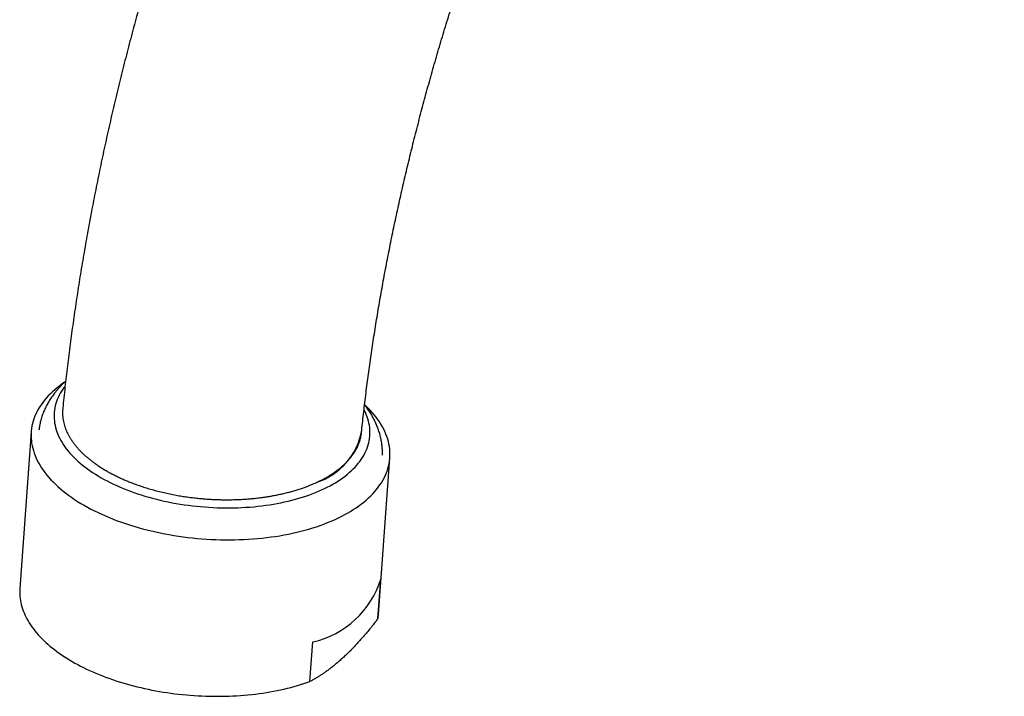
# Model space of a CAD drawing. Header units: millimetres. Extents: x 8 to 776, y 12 to 810.
# Tile 3 of 25: x 571 to 637, y 210 to 255. Entities that reach past the tile are written whole.
import ezdxf

# ---------------------------------------------------------------- set-up
doc = ezdxf.new("R2010")
doc.units = ezdxf.units.MM

msp = doc.modelspace()

# ---------------------------------------------------------------- linework, layer by layer
at = {"color": 7, "linetype": 'Continuous', "lineweight": 30}
for p, q in [((572.265, 227.314), (571.507, 216.865)), ((595.444, 215.128), (596.202, 225.577)), ((595.411, 214.848), (595.603, 217.486)), ((590.873, 210.646), (591.064, 213.284))]:
    msp.add_line(p, q, dxfattribs=at)
at = {"color": 7, "linetype": 'Continuous', "lineweight": 30, "flags": 128}
for points in [[(574.498, 230.632), (574.339, 230.52), (574.166, 230.392), (573.999, 230.261), (573.84, 230.127), (573.688, 229.99), (573.543, 229.852), (573.405, 229.71), (573.275, 229.567), (573.152, 229.421), (573.037, 229.274), (572.929, 229.124), (572.83, 228.973), (572.738, 228.82), (572.654, 228.665), (572.577, 228.509), (572.509, 228.351), (572.449, 228.192), (572.397, 228.032), (572.353, 227.871), (572.318, 227.709), (572.29, 227.546), (572.271, 227.382), (572.259, 227.217), (572.256, 227.052), (572.262, 226.887), (572.275, 226.721), (572.297, 226.555), (572.326, 226.389), (572.364, 226.223), (572.41, 226.058), (572.465, 225.892), (572.527, 225.727), (572.597, 225.562), (572.675, 225.398), (572.762, 225.235), (572.856, 225.072), (572.957, 224.911), (573.067, 224.75), (573.184, 224.591), (573.309, 224.433), (573.441, 224.276), (573.581, 224.121), (573.728, 223.967), (573.882, 223.815), (574.043, 223.665), (574.212, 223.517), (574.387, 223.371), (574.569, 223.227), (574.757, 223.085), (574.952, 222.945), (575.153, 222.808), (575.361, 222.673), (575.575, 222.541), (575.794, 222.412), (576.02, 222.285), (576.251, 222.161), (576.487, 222.04), (576.729, 221.923), (576.976, 221.808), (577.228, 221.696), (577.484, 221.588), (577.746, 221.483), (578.012, 221.381), (578.282, 221.283), (578.556, 221.188)], [(574.529, 230.374), (574.467, 230.292), (574.373, 230.16), (574.286, 230.027), (574.206, 229.892), (574.133, 229.756), (574.066, 229.618), (574.007, 229.479), (573.955, 229.339), (573.91, 229.198), (573.873, 229.056), (573.842, 228.913), (573.819, 228.769), (573.802, 228.625), (573.793, 228.48), (573.792, 228.335), (573.797, 228.189), (573.81, 228.043), (573.83, 227.897), (573.857, 227.751), (573.891, 227.605), (573.933, 227.459), (573.981, 227.314), (574.037, 227.168), (574.099, 227.024), (574.169, 226.879), (574.246, 226.736), (574.329, 226.593), (574.42, 226.451), (574.517, 226.309), (574.621, 226.169), (574.732, 226.03), (574.849, 225.892), (574.973, 225.756), (575.103, 225.621), (575.239, 225.487), (575.382, 225.356), (575.531, 225.225), (575.686, 225.097), (575.846, 224.97), (576.013, 224.846), (576.185, 224.723), (576.363, 224.602), (576.547, 224.484), (576.735, 224.368), (576.929, 224.255), (577.128, 224.143), (577.332, 224.035), (577.541, 223.929), (577.754, 223.825), (577.972, 223.725), (578.194, 223.627), (578.421, 223.532), (578.651, 223.44), (578.885, 223.351), (579.124, 223.265), (579.365, 223.182), (579.61, 223.102), (579.859, 223.026), (580.11, 222.952)], [(578.556, 221.188), (578.834, 221.098), (579.115, 221.01), (579.401, 220.927), (579.689, 220.847), (579.981, 220.771), (580.275, 220.699), (580.573, 220.631), (580.872, 220.566), (581.174, 220.506), (581.479, 220.45), (581.785, 220.398), (582.092, 220.35), (582.402, 220.307), (582.712, 220.267), (583.024, 220.232), (583.336, 220.201), (583.649, 220.175), (583.962, 220.152), (584.276, 220.134), (584.589, 220.12), (584.903, 220.111), (585.215, 220.106), (585.527, 220.105), (585.839, 220.109), (586.149, 220.117), (586.458, 220.129), (586.765, 220.146), (587.071, 220.167), (587.374, 220.192), (587.676, 220.222), (587.975, 220.255), (588.271, 220.294), (588.565, 220.336), (588.856, 220.382), (589.144, 220.433), (589.428, 220.488), (589.709, 220.547), (589.986, 220.609), (590.259, 220.676), (590.528, 220.747), (590.792, 220.822), (591.052, 220.9), (591.308, 220.983), (591.558, 221.069), (591.804, 221.159), (592.044, 221.252), (592.279, 221.349), (592.509, 221.45), (592.732, 221.554), (592.95, 221.661), (593.163, 221.771), (593.368, 221.885), (593.568, 222.002), (593.761, 222.122), (593.948, 222.245), (594.128, 222.371), (594.301, 222.499), (594.468, 222.63), (594.627, 222.764), (594.779, 222.901), (594.924, 223.04), (595.062, 223.181), (595.192, 223.324), (595.315, 223.47), (595.43, 223.617), (595.538, 223.767), (595.637, 223.918), (595.729, 224.071), (595.813, 224.226), (595.89, 224.382), (595.958, 224.54), (596.018, 224.699), (596.07, 224.859), (596.114, 225.02), (596.149, 225.182), (596.177, 225.345), (596.196, 225.509), (596.208, 225.674), (596.211, 225.839), (596.205, 226.004), (596.192, 226.17), (596.17, 226.336), (596.141, 226.502), (596.103, 226.668), (596.057, 226.833), (596.002, 226.999), (595.94, 227.164), (595.87, 227.329), (595.792, 227.493), (595.705, 227.656), (595.611, 227.819), (595.51, 227.98), (595.4, 228.141), (595.283, 228.3), (595.158, 228.458), (595.026, 228.615), (594.886, 228.77), (594.739, 228.924), (594.585, 229.076), (594.52, 229.137)], [(580.11, 222.952), (580.364, 222.882), (580.621, 222.816), (580.881, 222.753), (581.143, 222.693), (581.407, 222.637), (581.673, 222.585), (581.941, 222.536), (582.21, 222.491), (582.482, 222.449), (582.754, 222.411), (583.027, 222.377), (583.301, 222.346), (583.576, 222.32), (583.852, 222.297), (584.128, 222.277), (584.404, 222.262), (584.68, 222.25), (584.955, 222.242), (585.231, 222.238), (585.505, 222.238), (585.779, 222.242), (586.052, 222.249), (586.324, 222.261), (586.594, 222.276), (586.863, 222.295), (587.13, 222.318), (587.395, 222.344), (587.658, 222.374), (587.918, 222.408), (588.177, 222.446), (588.432, 222.487), (588.685, 222.532), (588.935, 222.581), (589.182, 222.633), (589.425, 222.689), (589.665, 222.748), (589.901, 222.811), (590.134, 222.877), (590.362, 222.947), (590.586, 223.019), (590.806, 223.096), (591.022, 223.175), (591.233, 223.258), (591.439, 223.344), (591.641, 223.432), (591.837, 223.524), (592.028, 223.619), (592.214, 223.717), (592.395, 223.817), (592.57, 223.92), (592.739, 224.026), (592.903, 224.135), (593.061, 224.246), (593.212, 224.359), (593.358, 224.475), (593.498, 224.593), (593.631, 224.713), (593.758, 224.836), (593.878, 224.96), (593.992, 225.087), (594.099, 225.215), (594.2, 225.345), (594.294, 225.477), (594.381, 225.61), (594.461, 225.745), (594.534, 225.881), (594.6, 226.019), (594.659, 226.158), (594.711, 226.298), (594.756, 226.439), (594.794, 226.581), (594.824, 226.724), (594.848, 226.868), (594.864, 227.012), (594.873, 227.157), (594.875, 227.302), (594.869, 227.448), (594.857, 227.594), (594.837, 227.74), (594.81, 227.886), (594.775, 228.032), (594.734, 228.178), (594.685, 228.323), (594.63, 228.469), (594.567, 228.613), (594.497, 228.758), (594.48, 228.792)], [(571.507, 216.865), (571.5, 216.737), (571.498, 216.601), (571.502, 216.464), (571.511, 216.327), (571.526, 216.189), (571.547, 216.052), (571.573, 215.914), (571.605, 215.777), (571.643, 215.64), (571.686, 215.503), (571.734, 215.366), (571.788, 215.229), (571.848, 215.093), (571.913, 214.957), (571.983, 214.822), (572.059, 214.687), (572.141, 214.553), (572.227, 214.419), (572.319, 214.287), (572.416, 214.155), (572.518, 214.024), (572.626, 213.894), (572.738, 213.764), (572.856, 213.636), (572.978, 213.509), (573.106, 213.383), (573.238, 213.259), (573.375, 213.136), (573.517, 213.014), (573.664, 212.893), (573.815, 212.774), (573.971, 212.656), (574.131, 212.54), (574.296, 212.426), (574.465, 212.313), (574.638, 212.202), (574.815, 212.093), (574.996, 211.986), (575.182, 211.88), (575.371, 211.777), (575.564, 211.675), (575.761, 211.575), (575.961, 211.478), (576.165, 211.383), (576.373, 211.289), (576.583, 211.198), (576.797, 211.11), (577.014, 211.023), (577.234, 210.939), (577.457, 210.858), (577.683, 210.778), (577.912, 210.701), (578.143, 210.627), (578.377, 210.555), (578.613, 210.486), (578.851, 210.419), (579.092, 210.355), (579.334, 210.294), (579.579, 210.235), (579.825, 210.179), (580.073, 210.126), (580.323, 210.075), (580.574, 210.028), (580.827, 209.983), (581.081, 209.94), (581.336, 209.901), (581.592, 209.865), (581.848, 209.831), (582.106, 209.801), (582.364, 209.773), (582.623, 209.748), (582.882, 209.726), (583.141, 209.707), (583.401, 209.691), (583.661, 209.678), (583.92, 209.668), (584.179, 209.661), (584.438, 209.657), (584.697, 209.656), (584.955, 209.658), (585.212, 209.663), (585.469, 209.671), (585.724, 209.681), (585.979, 209.695), (586.232, 209.712), (586.484, 209.732), (586.734, 209.754), (586.983, 209.78), (587.231, 209.808), (587.476, 209.84), (587.72, 209.874), (587.962, 209.911), (588.202, 209.951), (588.439, 209.994), (588.674, 210.04), (588.907, 210.088), (589.137, 210.139), (589.364, 210.193), (589.589, 210.25), (589.811, 210.31), (590.029, 210.372), (590.245, 210.436), (590.458, 210.504), (590.667, 210.574), (590.873, 210.646)]]:
    msp.add_lwpolyline(points, dxfattribs=at)
at = {"color": 7, "linetype": 'Continuous', "lineweight": 30}
for centre, radius, start, end in [((589.927, 228.184), 4.468, 287.81208, 350.13994), ((589.678, 219.333), 6.206, 282.90672, 342.6853), ((592.142, 215.368), 3.311, 350.97343, 355.84697)]:
    msp.add_arc(centre, radius, start, end, dxfattribs=at)
for points, knots in [([(760.575, 312.095), (760.575, 312.216), (760.575, 312.564), (760.571, 313.138), (760.563, 313.817), (760.552, 314.493), (760.536, 315.168), (760.517, 315.841), (760.494, 316.512), (760.467, 317.181), (760.436, 317.848), (760.401, 318.513), (760.362, 319.176), (760.32, 319.836), (760.273, 320.495), (760.223, 321.152), (760.169, 321.806), (760.111, 322.458), (760.049, 323.108), (759.983, 323.756), (759.913, 324.401), (759.839, 325.044), (759.762, 325.685), (759.681, 326.323), (759.595, 326.959), (759.506, 327.593), (759.413, 328.224), (759.316, 328.853), (759.215, 329.479), (759.111, 330.102), (759.002, 330.723), (758.89, 331.341), (758.773, 331.957), (758.653, 332.57), (758.529, 333.18), (758.401, 333.787), (758.269, 334.392), (758.133, 334.994), (757.994, 335.593), (757.851, 336.189), (757.703, 336.782), (757.552, 337.373), (757.397, 337.96), (757.239, 338.544), (757.076, 339.126), (756.91, 339.704), (756.74, 340.279), (756.566, 340.851), (756.388, 341.42), (756.206, 341.986), (756.021, 342.549), (755.832, 343.108), (755.639, 343.664), (755.443, 344.217), (755.242, 344.767), (755.038, 345.313), (754.831, 345.856), (754.619, 346.395), (754.404, 346.931), (754.185, 347.464), (753.963, 347.993), (753.737, 348.518), (753.507, 349.04), (753.274, 349.559), (753.037, 350.074), (752.796, 350.585), (752.552, 351.093), (752.305, 351.597), (752.054, 352.097), (751.799, 352.594), (751.541, 353.086), (751.279, 353.576), (751.014, 354.061), (750.745, 354.543), (750.473, 355.02), (750.198, 355.494), (749.919, 355.965), (749.637, 356.431), (749.351, 356.893), (749.062, 357.352), (748.77, 357.806), (748.474, 358.257), (748.175, 358.703), (747.873, 359.146), (747.567, 359.585), (747.258, 360.019), (746.946, 360.45), (746.631, 360.877), (746.313, 361.299), (745.991, 361.718), (745.667, 362.132), (745.339, 362.542), (745.008, 362.949), (744.674, 363.351), (744.337, 363.749), (743.997, 364.143), (743.653, 364.532), (743.307, 364.918), (742.958, 365.299), (742.606, 365.677), (742.25, 366.05), (741.892, 366.418), (741.531, 366.783), (741.167, 367.143), (740.8, 367.5), (740.431, 367.852), (740.058, 368.199), (739.682, 368.543), (739.304, 368.882), (738.923, 369.217), (738.539, 369.548), (738.152, 369.874), (737.763, 370.196), (737.37, 370.514), (736.975, 370.828), (736.577, 371.137), (736.177, 371.442), (735.774, 371.743), (735.368, 372.039), (734.96, 372.331), (734.548, 372.619), (734.135, 372.902), (733.718, 373.181), (733.299, 373.455), (732.878, 373.726), (732.454, 373.991), (732.027, 374.253), (731.598, 374.51), (731.166, 374.763), (730.731, 375.011), (730.295, 375.255), (729.855, 375.494), (729.413, 375.729), (728.969, 375.96), (728.523, 376.186), (728.073, 376.407), (727.622, 376.625), (727.168, 376.837), (726.712, 377.046), (726.253, 377.25), (725.792, 377.449), (725.328, 377.644), (724.862, 377.834), (724.394, 378.02), (723.924, 378.201), (723.451, 378.378), (722.976, 378.55), (722.499, 378.718), (722.019, 378.881), (721.538, 379.039), (721.054, 379.193), (720.567, 379.343), (720.079, 379.487), (719.588, 379.628), (719.096, 379.763), (718.601, 379.894), (718.104, 380.02), (717.605, 380.142), (717.103, 380.259), (716.6, 380.371), (716.094, 380.479), (715.587, 380.582), (715.077, 380.68), (714.566, 380.774), (714.052, 380.863), (713.537, 380.947), (713.019, 381.027), (712.5, 381.101), (711.978, 381.172), (711.455, 381.237), (710.93, 381.297), (710.403, 381.353), (709.874, 381.404), (709.343, 381.45), (708.81, 381.492), (708.276, 381.528), (707.74, 381.56), (707.202, 381.587), (706.662, 381.609), (706.121, 381.626), (705.578, 381.639), (705.033, 381.646), (704.487, 381.649), (703.939, 381.647), (703.389, 381.64), (702.838, 381.628), (702.286, 381.612), (701.732, 381.59), (701.176, 381.564), (700.619, 381.532), (700.06, 381.496), (699.501, 381.455), (698.939, 381.409), (698.377, 381.359), (697.813, 381.303), (697.248, 381.242), (696.681, 381.177), (696.113, 381.106), (695.545, 381.031), (694.974, 380.951), (694.403, 380.866), (693.831, 380.776), (693.257, 380.681), (692.683, 380.582), (692.107, 380.477), (691.531, 380.368), (690.953, 380.253), (690.375, 380.134), (689.795, 380.01), (689.215, 379.882), (688.634, 379.748), (688.052, 379.609), (687.469, 379.466), (686.886, 379.318), (686.302, 379.165), (685.717, 379.007), (685.131, 378.845), (684.545, 378.677), (683.958, 378.505), (683.37, 378.328), (682.782, 378.147), (682.194, 377.96), (681.605, 377.769), (681.015, 377.573), (680.425, 377.373), (679.835, 377.168), (679.244, 376.958), (678.653, 376.743), (678.061, 376.524), (677.469, 376.3), (676.877, 376.071), (676.285, 375.838), (675.692, 375.6), (675.1, 375.358), (674.507, 375.111), (673.914, 374.86), (673.32, 374.604), (672.727, 374.343), (672.134, 374.078), (671.54, 373.808), (670.947, 373.534), (670.353, 373.256), (669.76, 372.973), (669.167, 372.685), (668.574, 372.394), (667.98, 372.097), (667.387, 371.797), (666.795, 371.492), (666.202, 371.182), (665.61, 370.869), (665.017, 370.551), (664.425, 370.228), (663.834, 369.902), (663.242, 369.571), (662.651, 369.236), (662.061, 368.896), (661.47, 368.553), (660.88, 368.205), (660.291, 367.853), (659.702, 367.497), (659.113, 367.137), (658.525, 366.772), (657.938, 366.404), (657.35, 366.031), (656.764, 365.655), (656.178, 365.274), (655.593, 364.889), (655.008, 364.501), (654.424, 364.108), (653.84, 363.711), (653.257, 363.311), (652.675, 362.906), (652.094, 362.498), (651.513, 362.085), (650.934, 361.669), (650.354, 361.249), (649.776, 360.825), (649.199, 360.397), (648.622, 359.966), (648.046, 359.53), (647.472, 359.091), (646.898, 358.648), (646.325, 358.202), (645.753, 357.752), (645.181, 357.298), (644.611, 356.84), (644.042, 356.379), (643.474, 355.914), (642.907, 355.445), (642.341, 354.973), (641.776, 354.498), (641.212, 354.019), (640.65, 353.536), (640.088, 353.05), (639.528, 352.56), (638.969, 352.067), (638.411, 351.571), (637.854, 351.071), (637.298, 350.567), (636.744, 350.061), (636.191, 349.551), (635.64, 349.037), (635.089, 348.521), (634.54, 348.001), (633.993, 347.478), (633.446, 346.951), (632.901, 346.421), (632.358, 345.889), (631.816, 345.353), (631.275, 344.813), (630.736, 344.271), (630.199, 343.726), (629.662, 343.177), (629.128, 342.625), (628.595, 342.071), (628.063, 341.513), (627.533, 340.952), (627.005, 340.389), (626.478, 339.822), (625.953, 339.253), (625.43, 338.68), (624.908, 338.105), (624.388, 337.527), (623.87, 336.946), (623.353, 336.362), (622.839, 335.775), (622.325, 335.186), (621.814, 334.594), (621.305, 333.999), (620.797, 333.401), (620.291, 332.801), (619.787, 332.198), (619.285, 331.592), (618.785, 330.984), (618.287, 330.373), (617.79, 329.76), (617.296, 329.144), (616.803, 328.526), (616.313, 327.905), (615.825, 327.282), (615.338, 326.656), (614.854, 326.028), (614.371, 325.397), (613.891, 324.764), (613.413, 324.129), (612.937, 323.492), (612.463, 322.852), (611.991, 322.21), (611.521, 321.565), (611.054, 320.919), (610.588, 320.27), (610.125, 319.619), (609.664, 318.966), (609.206, 318.311), (608.749, 317.653), (608.295, 316.994), (607.843, 316.332), (607.394, 315.669), (606.946, 315.004), (606.502, 314.336), (606.059, 313.667), (605.619, 312.996), (605.181, 312.322), (604.746, 311.647), (604.313, 310.971), (603.882, 310.292), (603.454, 309.611), (603.029, 308.929), (602.605, 308.245), (602.185, 307.56), (601.767, 306.872), (601.351, 306.183), (600.938, 305.493), (600.528, 304.8), (600.12, 304.107), (599.715, 303.411), (599.312, 302.714), (598.912, 302.016), (598.514, 301.316), (598.12, 300.615), (597.728, 299.912), (597.338, 299.208), (596.951, 298.502), (596.567, 297.795), (596.186, 297.087), (595.808, 296.378), (595.432, 295.667), (595.059, 294.955), (594.689, 294.242), (594.321, 293.528), (593.957, 292.812), (593.595, 292.096), (593.236, 291.378), (592.88, 290.659), (592.527, 289.939), (592.176, 289.218), (591.829, 288.497), (591.484, 287.774), (591.143, 287.05), (590.804, 286.325), (590.469, 285.6), (590.136, 284.873), (589.806, 284.146), (589.479, 283.418), (589.156, 282.689), (588.835, 281.96), (588.517, 281.23), (588.202, 280.499), (587.891, 279.767), (587.582, 279.035), (587.277, 278.302), (586.974, 277.568), (586.675, 276.834), (586.379, 276.1), (586.086, 275.365), (585.796, 274.629), (585.509, 273.893), (585.226, 273.157), (584.946, 272.42), (584.668, 271.683), (584.394, 270.945), (584.124, 270.207), (583.856, 269.469), (583.592, 268.731), (583.331, 267.992), (583.073, 267.253), (582.818, 266.514), (582.567, 265.775), (582.319, 265.036), (582.075, 264.297), (581.833, 263.557), (581.595, 262.818), (581.36, 262.078), (581.129, 261.339), (580.901, 260.599), (580.677, 259.86), (580.455, 259.121), (580.237, 258.382), (580.023, 257.643), (579.812, 256.904), (579.604, 256.165), (579.4, 255.427), (579.199, 254.689), (579.002, 253.951), (578.808, 253.213), (578.618, 252.476), (578.431, 251.739), (578.247, 251.003), (578.067, 250.267), (577.891, 249.532), (577.718, 248.797), (577.549, 248.062), (577.383, 247.328), (577.22, 246.594), (577.062, 245.862), (576.906, 245.129), (576.755, 244.398), (576.607, 243.667), (576.462, 242.937), (576.321, 242.207), (576.184, 241.478), (576.05, 240.75), (575.92, 240.023), (575.793, 239.297), (575.67, 238.571), (575.551, 237.847), (575.436, 237.123), (575.324, 236.4), (575.215, 235.678), (575.111, 234.957), (575.01, 234.238), (574.913, 233.519), (574.819, 232.801), (574.729, 232.085), (574.643, 231.369), (574.561, 230.655), (574.482, 229.942), (574.419, 229.345), (574.383, 228.986), (574.371, 228.863)], [0, 0, 0, 0, 0.001138, 0.00328, 0.005423, 0.007565, 0.009707, 0.01185, 0.013992, 0.016135, 0.018277, 0.02042, 0.022562, 0.024704, 0.026846, 0.028988, 0.03113, 0.033272, 0.035413, 0.037554, 0.039695, 0.041836, 0.043976, 0.046116, 0.048256, 0.050395, 0.052534, 0.054672, 0.05681, 0.058947, 0.061084, 0.06322, 0.065355, 0.06749, 0.069624, 0.071758, 0.07389, 0.076022, 0.078153, 0.080283, 0.082412, 0.08454, 0.086667, 0.088793, 0.090917, 0.093041, 0.095163, 0.097285, 0.099405, 0.101523, 0.10364, 0.105756, 0.107871, 0.109983, 0.112095, 0.114205, 0.116313, 0.118419, 0.120524, 0.122627, 0.124728, 0.126827, 0.128925, 0.131021, 0.133114, 0.135206, 0.137296, 0.139384, 0.141469, 0.143553, 0.145634, 0.147714, 0.149791, 0.151866, 0.153939, 0.15601, 0.158078, 0.160144, 0.162208, 0.16427, 0.166329, 0.168386, 0.170441, 0.172494, 0.174544, 0.176592, 0.178638, 0.180682, 0.182723, 0.184763, 0.1868, 0.188834, 0.190867, 0.192897, 0.194926, 0.196952, 0.198977, 0.200999, 0.203019, 0.205037, 0.207054, 0.209068, 0.211081, 0.213092, 0.215102, 0.217109, 0.219115, 0.22112, 0.223123, 0.225124, 0.227124, 0.229123, 0.23112, 0.233117, 0.235112, 0.237106, 0.239099, 0.241091, 0.243082, 0.245072, 0.247062, 0.249051, 0.251039, 0.253027, 0.255014, 0.257001, 0.258988, 0.260974, 0.262961, 0.264947, 0.266933, 0.268919, 0.270906, 0.272892, 0.274879, 0.276866, 0.278854, 0.280842, 0.28283, 0.28482, 0.286809, 0.2888, 0.290792, 0.292784, 0.294778, 0.296772, 0.298768, 0.300764, 0.302762, 0.304762, 0.306762, 0.308764, 0.310768, 0.312773, 0.31478, 0.316788, 0.318798, 0.32081, 0.322823, 0.324838, 0.326856, 0.328875, 0.330896, 0.332919, 0.334944, 0.336971, 0.339, 0.341031, 0.343065, 0.3451, 0.347138, 0.349178, 0.35122, 0.353264, 0.355311, 0.357359, 0.35941, 0.361464, 0.363519, 0.365577, 0.367637, 0.369699, 0.371764, 0.37383, 0.375899, 0.37797, 0.380044, 0.382119, 0.384197, 0.386277, 0.388358, 0.390442, 0.392528, 0.394616, 0.396706, 0.398798, 0.400892, 0.402988, 0.405085, 0.407185, 0.409286, 0.411389, 0.413494, 0.4156, 0.417708, 0.419818, 0.421929, 0.424041, 0.426155, 0.428271, 0.430388, 0.432506, 0.434626, 0.436747, 0.438869, 0.440992, 0.443116, 0.445242, 0.447368, 0.449496, 0.451624, 0.453754, 0.455884, 0.458015, 0.460147, 0.46228, 0.464413, 0.466547, 0.468682, 0.470817, 0.472953, 0.47509, 0.477227, 0.479364, 0.481502, 0.483641, 0.48578, 0.487919, 0.490058, 0.492198, 0.494338, 0.496478, 0.498619, 0.50076, 0.502901, 0.505042, 0.507183, 0.509324, 0.511466, 0.513607, 0.515749, 0.51789, 0.520032, 0.522173, 0.524315, 0.526456, 0.528598, 0.530739, 0.53288, 0.535021, 0.537162, 0.539303, 0.541444, 0.543585, 0.545725, 0.547866, 0.550006, 0.552146, 0.554286, 0.556425, 0.558565, 0.560704, 0.562843, 0.564981, 0.56712, 0.569258, 0.571396, 0.573534, 0.575672, 0.577809, 0.579946, 0.582083, 0.584219, 0.586356, 0.588492, 0.590627, 0.592763, 0.594898, 0.597033, 0.599167, 0.601302, 0.603436, 0.60557, 0.607703, 0.609837, 0.61197, 0.614102, 0.616235, 0.618367, 0.620499, 0.622631, 0.624762, 0.626893, 0.629024, 0.631155, 0.633285, 0.635415, 0.637545, 0.639675, 0.641804, 0.643933, 0.646062, 0.64819, 0.650319, 0.652447, 0.654575, 0.656703, 0.65883, 0.660957, 0.663084, 0.665211, 0.667337, 0.669464, 0.67159, 0.673716, 0.675842, 0.677967, 0.680092, 0.682217, 0.684342, 0.686467, 0.688592, 0.690716, 0.69284, 0.694964, 0.697088, 0.699212, 0.701336, 0.703459, 0.705582, 0.707705, 0.709828, 0.711951, 0.714074, 0.716196, 0.718319, 0.720441, 0.722563, 0.724685, 0.726807, 0.728929, 0.731051, 0.733172, 0.735294, 0.737415, 0.739537, 0.741658, 0.743779, 0.7459, 0.748021, 0.750142, 0.752263, 0.754384, 0.756505, 0.758625, 0.760746, 0.762867, 0.764987, 0.767108, 0.769228, 0.771349, 0.773469, 0.77559, 0.77771, 0.779831, 0.781951, 0.784072, 0.786192, 0.788312, 0.790433, 0.792553, 0.794674, 0.796794, 0.798915, 0.801035, 0.803156, 0.805277, 0.807397, 0.809518, 0.811639, 0.813759, 0.81588, 0.818001, 0.820122, 0.822243, 0.824364, 0.826486, 0.828607, 0.830728, 0.83285, 0.834971, 0.837093, 0.839215, 0.841336, 0.843458, 0.845581, 0.847703, 0.849825, 0.851947, 0.85407, 0.856193, 0.858316, 0.860439, 0.862562, 0.864685, 0.866808, 0.868932, 0.871056, 0.87318, 0.875304, 0.877428, 0.879553, 0.881677, 0.883802, 0.885927, 0.888052, 0.890178, 0.892303, 0.894429, 0.896555, 0.898681, 0.900808, 0.902934, 0.905061, 0.907188, 0.909315, 0.911443, 0.913571, 0.915699, 0.917827, 0.919955, 0.922084, 0.924213, 0.926342, 0.928472, 0.930601, 0.932731, 0.934862, 0.936992, 0.939123, 0.941254, 0.943385, 0.945517, 0.947649, 0.949781, 0.951913, 0.954046, 0.956179, 0.958312, 0.960445, 0.962579, 0.964713, 0.966848, 0.968982, 0.971117, 0.973252, 0.975388, 0.977523, 0.979659, 0.981796, 0.983932, 0.986069, 0.988206, 0.990344, 0.992481, 0.994619, 0.996757, 0.998896, 1, 1, 1, 1]), ([(594.311, 227.262), (594.332, 227.468), (594.376, 227.881), (594.445, 228.503), (594.517, 229.127), (594.593, 229.752), (594.672, 230.38), (594.755, 231.009), (594.841, 231.64), (594.93, 232.272), (595.023, 232.907), (595.119, 233.542), (595.219, 234.18), (595.322, 234.818), (595.428, 235.459), (595.537, 236.1), (595.65, 236.744), (595.767, 237.388), (595.886, 238.034), (596.009, 238.681), (596.136, 239.33), (596.266, 239.98), (596.399, 240.631), (596.535, 241.283), (596.675, 241.937), (596.818, 242.591), (596.964, 243.247), (597.114, 243.903), (597.267, 244.561), (597.424, 245.22), (597.583, 245.88), (597.747, 246.54), (597.913, 247.202), (598.083, 247.864), (598.255, 248.528), (598.432, 249.192), (598.611, 249.857), (598.794, 250.522), (598.98, 251.188), (599.169, 251.855), (599.362, 252.523), (599.558, 253.191), (599.757, 253.86), (599.959, 254.529), (600.165, 255.199), (600.374, 255.869), (600.585, 256.54), (600.801, 257.211), (601.019, 257.882), (601.241, 258.554), (601.465, 259.226), (601.693, 259.898), (601.924, 260.571), (602.158, 261.244), (602.396, 261.916), (602.636, 262.59), (602.88, 263.263), (603.126, 263.936), (603.376, 264.609), (603.629, 265.282), (603.885, 265.955), (604.144, 266.628), (604.406, 267.301), (604.671, 267.974), (604.939, 268.647), (605.21, 269.319), (605.484, 269.991), (605.761, 270.663), (606.041, 271.335), (606.324, 272.006), (606.61, 272.677), (606.899, 273.348), (607.19, 274.018), (607.485, 274.687), (607.783, 275.356), (608.083, 276.025), (608.387, 276.693), (608.693, 277.36), (609.002, 278.027), (609.314, 278.693), (609.628, 279.358), (609.946, 280.022), (610.266, 280.686), (610.589, 281.349), (610.915, 282.011), (611.244, 282.673), (611.575, 283.333), (611.909, 283.992), (612.246, 284.651), (612.585, 285.308), (612.927, 285.964), (613.271, 286.62), (613.619, 287.274), (613.968, 287.927), (614.321, 288.579), (614.676, 289.23), (615.033, 289.879), (615.394, 290.527), (615.756, 291.174), (616.121, 291.82), (616.489, 292.464), (616.859, 293.107), (617.232, 293.749), (617.606, 294.389), (617.984, 295.027), (618.364, 295.664), (618.746, 296.299), (619.13, 296.933), (619.517, 297.566), (619.906, 298.196), (620.298, 298.825), (620.691, 299.452), (621.087, 300.078), (621.486, 300.702), (621.886, 301.324), (622.289, 301.944), (622.693, 302.562), (623.1, 303.179), (623.51, 303.793), (623.921, 304.406), (624.334, 305.016), (624.75, 305.625), (625.167, 306.231), (625.586, 306.836), (626.008, 307.438), (626.431, 308.038), (626.857, 308.637), (627.284, 309.233), (627.714, 309.826), (628.145, 310.418), (628.578, 311.007), (629.013, 311.594), (629.45, 312.179), (629.889, 312.761), (630.329, 313.341), (630.771, 313.918), (631.215, 314.493), (631.661, 315.066), (632.108, 315.636), (632.557, 316.204), (633.008, 316.769), (633.461, 317.331), (633.915, 317.891), (634.37, 318.449), (634.827, 319.003), (635.286, 319.555), (635.746, 320.105), (636.208, 320.651), (636.671, 321.195), (637.136, 321.736), (637.602, 322.274), (638.069, 322.81), (638.538, 323.342), (639.008, 323.872), (639.479, 324.398), (639.952, 324.922), (640.426, 325.443), (640.901, 325.961), (641.378, 326.476), (641.856, 326.988), (642.335, 327.497), (642.815, 328.002), (643.296, 328.505), (643.778, 329.004), (644.261, 329.501), (644.746, 329.994), (645.231, 330.484), (645.717, 330.971), (646.205, 331.454), (646.693, 331.935), (647.182, 332.412), (647.672, 332.886), (648.163, 333.356), (648.655, 333.823), (649.148, 334.287), (649.641, 334.747), (650.135, 335.204), (650.63, 335.657), (651.125, 336.107), (651.622, 336.554), (652.119, 336.997), (652.616, 337.437), (653.114, 337.873), (653.613, 338.305), (654.112, 338.734), (654.612, 339.16), (655.112, 339.581), (655.613, 340), (656.114, 340.414), (656.616, 340.825), (657.117, 341.232), (657.62, 341.636), (658.122, 342.036), (658.625, 342.432), (659.128, 342.824), (659.632, 343.213), (660.136, 343.597), (660.639, 343.978), (661.143, 344.356), (661.648, 344.729), (662.152, 345.099), (662.656, 345.464), (663.16, 345.826), (663.665, 346.184), (664.169, 346.539), (664.674, 346.889), (665.178, 347.235), (665.682, 347.578), (666.186, 347.916), (666.69, 348.25), (667.194, 348.581), (667.698, 348.908), (668.201, 349.23), (668.704, 349.549), (669.207, 349.863), (669.71, 350.174), (670.212, 350.48), (670.714, 350.783), (671.216, 351.081), (671.717, 351.376), (672.217, 351.666), (672.718, 351.952), (673.217, 352.234), (673.716, 352.513), (674.215, 352.786), (674.713, 353.056), (675.211, 353.322), (675.708, 353.584), (676.204, 353.841), (676.699, 354.095), (677.194, 354.344), (677.688, 354.589), (678.182, 354.83), (678.674, 355.067), (679.166, 355.299), (679.657, 355.528), (680.147, 355.752), (680.636, 355.972), (681.125, 356.188), (681.612, 356.4), (682.099, 356.607), (682.584, 356.81), (683.069, 357.01), (683.552, 357.205), (684.035, 357.395), (684.516, 357.582), (684.996, 357.764), (685.476, 357.943), (685.954, 358.116), (686.43, 358.286), (686.906, 358.452), (687.381, 358.613), (687.854, 358.77), (688.326, 358.923), (688.797, 359.072), (689.266, 359.217), (689.735, 359.357), (690.202, 359.493), (690.667, 359.625), (691.131, 359.753), (691.594, 359.877), (692.056, 359.996), (692.516, 360.112), (692.974, 360.223), (693.432, 360.33), (693.887, 360.432), (694.342, 360.531), (694.795, 360.625), (695.246, 360.715), (695.696, 360.801), (696.144, 360.883), (696.591, 360.961), (697.036, 361.034), (697.479, 361.104), (697.922, 361.169), (698.362, 361.23), (698.801, 361.287), (699.238, 361.34), (699.674, 361.388), (700.108, 361.433), (700.54, 361.473), (700.971, 361.509), (701.4, 361.541), (701.828, 361.569), (702.254, 361.593), (702.678, 361.612), (703.1, 361.628), (703.521, 361.639), (703.94, 361.646), (704.358, 361.649), (704.774, 361.648), (705.188, 361.642), (705.601, 361.633), (706.011, 361.619), (706.421, 361.601), (706.828, 361.579), (707.234, 361.553), (707.638, 361.523), (708.04, 361.488), (708.441, 361.449), (708.84, 361.406), (709.237, 361.359), (709.633, 361.307), (710.027, 361.252), (710.419, 361.192), (710.81, 361.127), (711.199, 361.059), (711.586, 360.986), (711.971, 360.909), (712.355, 360.827), (712.737, 360.741), (713.117, 360.651), (713.496, 360.556), (713.873, 360.457), (714.248, 360.354), (714.621, 360.246), (714.992, 360.133), (715.362, 360.017), (715.73, 359.895), (716.095, 359.77), (716.459, 359.639), (716.822, 359.505), (717.182, 359.365), (717.54, 359.222), (717.896, 359.073), (718.25, 358.92), (718.602, 358.763), (718.952, 358.601), (719.3, 358.435), (719.645, 358.264), (719.988, 358.088), (720.329, 357.908), (720.668, 357.724), (721.004, 357.535), (721.338, 357.342), (721.669, 357.144), (721.998, 356.942), (722.324, 356.735), (722.647, 356.524), (722.968, 356.309), (723.286, 356.09), (723.601, 355.866), (723.914, 355.638), (724.224, 355.406), (724.531, 355.17), (724.835, 354.93), (725.136, 354.686), (725.434, 354.438), (725.729, 354.185), (726.022, 353.929), (726.311, 353.669), (726.598, 353.405), (726.882, 353.137), (727.162, 352.865), (727.44, 352.59), (727.715, 352.311), (727.986, 352.027), (728.255, 351.741), (728.521, 351.45), (728.784, 351.156), (729.044, 350.858), (729.301, 350.556), (729.556, 350.251), (729.807, 349.942), (730.055, 349.629), (730.301, 349.313), (730.544, 348.993), (730.783, 348.67), (731.02, 348.343), (731.255, 348.013), (731.486, 347.679), (731.714, 347.341), (731.94, 347), (732.162, 346.655), (732.382, 346.307), (732.599, 345.955), (732.814, 345.599), (733.025, 345.24), (733.234, 344.878), (733.44, 344.512), (733.643, 344.143), (733.843, 343.77), (734.041, 343.393), (734.235, 343.013), (734.427, 342.63), (734.616, 342.243), (734.802, 341.853), (734.986, 341.459), (735.166, 341.061), (735.344, 340.66), (735.519, 340.256), (735.691, 339.849), (735.861, 339.437), (736.027, 339.023), (736.191, 338.605), (736.352, 338.183), (736.51, 337.759), (736.665, 337.33), (736.817, 336.899), (736.967, 336.464), (737.113, 336.025), (737.257, 335.584), (737.397, 335.138), (737.535, 334.69), (737.67, 334.238), (737.802, 333.783), (737.931, 333.325), (738.057, 332.863), (738.18, 332.398), (738.301, 331.93), (738.418, 331.459), (738.532, 330.984), (738.643, 330.506), (738.751, 330.025), (738.857, 329.541), (738.959, 329.054), (739.058, 328.563), (739.154, 328.07), (739.247, 327.573), (739.337, 327.073), (739.424, 326.57), (739.508, 326.064), (739.589, 325.555), (739.666, 325.043), (739.741, 324.528), (739.812, 324.01), (739.88, 323.489), (739.946, 322.965), (740.008, 322.438), (740.066, 321.908), (740.122, 321.376), (740.174, 320.84), (740.224, 320.302), (740.27, 319.761), (740.313, 319.217), (740.352, 318.671), (740.389, 318.121), (740.422, 317.569), (740.452, 317.015), (740.479, 316.457), (740.502, 315.897), (740.523, 315.335), (740.54, 314.77), (740.553, 314.202), (740.564, 313.632), (740.571, 313.059), (740.575, 312.547), (740.575, 312.225), (740.575, 312.095)], [0, 0, 0, 0, 0.002191, 0.004389, 0.006587, 0.008786, 0.010985, 0.013184, 0.015384, 0.017584, 0.019785, 0.021986, 0.024187, 0.026389, 0.028591, 0.030793, 0.032996, 0.035199, 0.037403, 0.039607, 0.041811, 0.044016, 0.046221, 0.048426, 0.050632, 0.052838, 0.055044, 0.057251, 0.059458, 0.061666, 0.063874, 0.066082, 0.06829, 0.070499, 0.072708, 0.074918, 0.077128, 0.079338, 0.081548, 0.083759, 0.08597, 0.088181, 0.090393, 0.092605, 0.094817, 0.097029, 0.099242, 0.101455, 0.103668, 0.105882, 0.108096, 0.11031, 0.112524, 0.114739, 0.116953, 0.119168, 0.121384, 0.123599, 0.125815, 0.128031, 0.130247, 0.132463, 0.13468, 0.136896, 0.139113, 0.141331, 0.143548, 0.145765, 0.147983, 0.150201, 0.152419, 0.154637, 0.156855, 0.159074, 0.161292, 0.163511, 0.16573, 0.167949, 0.170168, 0.172387, 0.174607, 0.176826, 0.179046, 0.181265, 0.183485, 0.185705, 0.187925, 0.190145, 0.192365, 0.194585, 0.196805, 0.199025, 0.201246, 0.203466, 0.205686, 0.207907, 0.210127, 0.212348, 0.214568, 0.216789, 0.219009, 0.22123, 0.22345, 0.225671, 0.227892, 0.230112, 0.232333, 0.234553, 0.236773, 0.238994, 0.241214, 0.243435, 0.245655, 0.247875, 0.250095, 0.252315, 0.254535, 0.256755, 0.258975, 0.261195, 0.263415, 0.265634, 0.267854, 0.270073, 0.272292, 0.274511, 0.276731, 0.278949, 0.281168, 0.283387, 0.285605, 0.287824, 0.290042, 0.29226, 0.294478, 0.296696, 0.298913, 0.30113, 0.303348, 0.305565, 0.307782, 0.309998, 0.312215, 0.314431, 0.316647, 0.318863, 0.321078, 0.323293, 0.325509, 0.327723, 0.329938, 0.332152, 0.334367, 0.33658, 0.338794, 0.341007, 0.343221, 0.345433, 0.347646, 0.349858, 0.35207, 0.354282, 0.356493, 0.358704, 0.360915, 0.363126, 0.365336, 0.367546, 0.369755, 0.371965, 0.374173, 0.376382, 0.37859, 0.380798, 0.383006, 0.385213, 0.38742, 0.389626, 0.391833, 0.394038, 0.396244, 0.398449, 0.400654, 0.402858, 0.405062, 0.407266, 0.409469, 0.411672, 0.413874, 0.416076, 0.418278, 0.420479, 0.42268, 0.424881, 0.427081, 0.429281, 0.43148, 0.433679, 0.435878, 0.438076, 0.440274, 0.442472, 0.444669, 0.446865, 0.449062, 0.451258, 0.453453, 0.455649, 0.457844, 0.460038, 0.462232, 0.464426, 0.46662, 0.468813, 0.471006, 0.473198, 0.475391, 0.477583, 0.479774, 0.481965, 0.484156, 0.486347, 0.488538, 0.490728, 0.492918, 0.495108, 0.497298, 0.499487, 0.501676, 0.503865, 0.506054, 0.508243, 0.510432, 0.512621, 0.514809, 0.516998, 0.519186, 0.521375, 0.523563, 0.525752, 0.527941, 0.530129, 0.532318, 0.534508, 0.536697, 0.538886, 0.541076, 0.543266, 0.545457, 0.547648, 0.549839, 0.552031, 0.554223, 0.556416, 0.55861, 0.560804, 0.562999, 0.565194, 0.567391, 0.569588, 0.571787, 0.573986, 0.576186, 0.578388, 0.580591, 0.582795, 0.585, 0.587207, 0.589416, 0.591626, 0.593837, 0.596051, 0.598266, 0.600483, 0.602703, 0.604924, 0.607148, 0.609374, 0.611602, 0.613834, 0.616067, 0.618304, 0.620543, 0.622786, 0.625031, 0.62728, 0.629532, 0.631788, 0.634047, 0.63631, 0.638577, 0.640848, 0.643124, 0.645403, 0.647687, 0.649975, 0.652269, 0.654566, 0.656869, 0.659177, 0.66149, 0.663809, 0.666133, 0.668462, 0.670797, 0.673138, 0.675484, 0.677836, 0.680195, 0.682559, 0.68493, 0.687306, 0.689689, 0.692077, 0.694472, 0.696873, 0.699279, 0.701692, 0.70411, 0.706534, 0.708963, 0.711398, 0.713838, 0.716282, 0.718731, 0.721185, 0.723642, 0.726103, 0.728567, 0.731034, 0.733504, 0.735976, 0.738449, 0.740924, 0.743399, 0.745874, 0.748349, 0.750824, 0.753297, 0.755768, 0.758237, 0.760704, 0.763168, 0.765628, 0.768085, 0.770537, 0.772985, 0.775429, 0.777868, 0.780301, 0.78273, 0.785152, 0.78757, 0.789981, 0.792386, 0.794786, 0.797179, 0.799566, 0.801948, 0.804323, 0.806692, 0.809055, 0.811412, 0.813763, 0.816108, 0.818447, 0.820781, 0.823109, 0.825432, 0.827749, 0.830061, 0.832368, 0.834669, 0.836966, 0.839258, 0.841546, 0.843829, 0.846107, 0.848381, 0.850652, 0.852918, 0.85518, 0.857439, 0.859694, 0.861946, 0.864194, 0.866439, 0.868681, 0.87092, 0.873156, 0.87539, 0.877621, 0.879849, 0.882075, 0.884298, 0.88652, 0.888739, 0.890956, 0.893172, 0.895385, 0.897597, 0.899808, 0.902016, 0.904223, 0.906429, 0.908634, 0.910837, 0.913039, 0.91524, 0.917439, 0.919638, 0.921836, 0.924033, 0.926229, 0.928425, 0.93062, 0.932814, 0.935007, 0.9372, 0.939393, 0.941585, 0.943777, 0.945968, 0.948159, 0.950349, 0.95254, 0.95473, 0.95692, 0.95911, 0.961299, 0.963489, 0.965678, 0.967868, 0.970057, 0.972247, 0.974436, 0.976626, 0.978815, 0.981005, 0.983195, 0.985384, 0.987574, 0.989765, 0.991955, 0.994146, 0.996336, 0.998527, 1, 1, 1, 1]), ([(574.566, 230.694), (574.564, 230.693), (574.517, 230.651), (574.427, 230.565), (574.297, 230.438), (574.173, 230.308), (574.054, 230.176), (573.94, 230.043), (573.831, 229.907), (573.728, 229.77), (573.629, 229.632), (573.536, 229.492), (573.448, 229.35), (573.365, 229.207), (573.288, 229.064), (573.216, 228.919), (573.149, 228.773), (573.087, 228.626), (573.03, 228.478), (572.979, 228.329), (572.933, 228.18), (572.892, 228.029), (572.856, 227.879), (572.825, 227.727), (572.799, 227.576), (572.784, 227.474), (572.779, 227.422), (572.779, 227.422)], [0, 0, 0, 0, 0.001474, 0.048404, 0.095035, 0.141347, 0.187322, 0.232946, 0.27821, 0.323108, 0.367638, 0.411803, 0.455609, 0.499064, 0.542181, 0.584975, 0.627462, 0.669663, 0.711597, 0.753288, 0.794757, 0.83603, 0.87713, 0.918084, 0.958916, 0.999653, 1, 1, 1, 1]), ([(574.371, 228.863), (574.368, 228.827), (574.359, 228.737), (574.355, 228.581), (574.361, 228.396), (574.381, 228.204), (574.413, 228.016), (574.457, 227.832), (574.512, 227.648), (574.578, 227.471), (574.65, 227.302), (574.73, 227.141), (574.818, 226.98), (574.922, 226.81), (575.044, 226.63), (575.183, 226.447), (575.331, 226.269), (575.486, 226.097), (575.652, 225.927), (575.823, 225.766), (575.995, 225.614), (576.169, 225.47), (576.35, 225.329), (576.552, 225.181), (576.776, 225.028), (577.017, 224.873), (577.263, 224.725), (577.513, 224.584), (577.771, 224.448), (578.027, 224.321), (578.28, 224.203), (578.528, 224.093), (578.782, 223.987), (579.071, 223.873), (579.398, 223.753), (579.764, 223.63), (580.14, 223.513), (580.525, 223.404), (580.918, 223.303), (581.319, 223.21), (581.726, 223.126), (582.121, 223.054), (582.502, 222.992), (582.86, 222.942), (583.212, 222.899), (583.557, 222.864), (583.905, 222.834), (584.24, 222.812), (584.561, 222.796), (584.87, 222.786), (585.178, 222.781), (585.506, 222.782), (585.853, 222.788), (586.21, 222.802), (586.558, 222.822), (586.895, 222.848), (587.23, 222.881), (587.549, 222.918), (587.852, 222.959), (588.139, 223.004), (588.423, 223.053), (588.722, 223.111), (589.034, 223.179), (589.351, 223.255), (589.655, 223.336), (589.946, 223.421), (590.231, 223.512), (590.498, 223.604), (590.748, 223.698), (590.982, 223.792), (591.21, 223.89), (591.446, 224), (591.688, 224.12), (591.929, 224.251), (592.155, 224.384), (592.367, 224.518), (592.569, 224.657), (592.754, 224.794), (592.923, 224.93), (593.077, 225.063), (593.222, 225.199), (593.354, 225.333), (593.473, 225.463), (593.578, 225.587), (593.675, 225.711), (593.763, 225.834), (593.845, 225.959), (593.942, 226.118), (594.044, 226.314), (594.141, 226.542), (594.217, 226.768), (594.269, 226.981), (594.299, 227.146), (594.307, 227.237), (594.309, 227.263)], [0, 0, 0, 0, 0.006634, 0.016512, 0.02833, 0.040164, 0.051238, 0.062312, 0.07344, 0.084568, 0.094403, 0.104238, 0.11411, 0.123983, 0.135794, 0.147622, 0.158689, 0.169756, 0.180877, 0.191999, 0.201828, 0.211657, 0.221523, 0.23139, 0.243196, 0.255018, 0.266081, 0.277143, 0.28826, 0.299376, 0.309201, 0.319025, 0.328887, 0.33875, 0.352002, 0.365277, 0.378646, 0.392015, 0.405479, 0.418944, 0.432506, 0.446093, 0.4579, 0.469723, 0.480787, 0.49185, 0.502967, 0.514085, 0.52391, 0.533736, 0.543599, 0.553462, 0.565275, 0.577104, 0.588173, 0.599242, 0.610365, 0.621488, 0.631318, 0.641148, 0.651016, 0.660884, 0.672704, 0.684541, 0.695617, 0.706692, 0.717822, 0.728952, 0.738788, 0.748624, 0.758498, 0.768372, 0.780198, 0.79204, 0.803121, 0.814202, 0.825337, 0.836471, 0.846312, 0.856153, 0.866032, 0.875911, 0.884605, 0.893305, 0.90153, 0.909756, 0.918003, 0.92625, 0.940998, 0.955778, 0.969607, 0.983462, 0.995285, 1, 1, 1, 1]), ([(595.708, 225.758), (595.709, 225.778), (595.712, 225.85), (595.71, 225.973), (595.705, 226.126), (595.694, 226.28), (595.679, 226.433), (595.658, 226.585), (595.632, 226.738), (595.602, 226.89), (595.566, 227.043), (595.525, 227.194), (595.479, 227.346), (595.428, 227.497), (595.372, 227.647), (595.311, 227.797), (595.244, 227.946), (595.173, 228.095), (595.096, 228.242), (595.015, 228.389), (594.928, 228.536), (594.836, 228.681), (594.739, 228.825), (594.636, 228.968), (594.562, 229.068), (594.521, 229.119), (594.517, 229.124)], [0, 0, 0, 0, 0.017376, 0.059787, 0.102231, 0.144735, 0.187328, 0.230035, 0.272883, 0.315899, 0.359108, 0.402534, 0.446202, 0.490134, 0.534351, 0.578873, 0.623718, 0.668901, 0.714435, 0.760329, 0.80659, 0.853221, 0.900222, 0.947587, 0.995309, 1, 1, 1, 1]), ([(595.411, 214.848), (595.362, 214.784), (595.234, 214.618), (595.026, 214.356), (594.789, 214.064), (594.552, 213.781), (594.314, 213.505), (594.076, 213.238), (593.838, 212.982), (593.602, 212.736), (593.363, 212.499), (593.122, 212.27), (592.878, 212.049), (592.636, 211.84), (592.41, 211.656), (592.201, 211.494), (592.009, 211.352), (591.818, 211.217), (591.627, 211.09), (591.437, 210.969), (591.248, 210.854), (591.06, 210.746), (590.935, 210.68), (590.873, 210.646)], [0, 0, 0, 0, 0.032291, 0.0836188, 0.1349462, 0.1863667, 0.2377868, 0.2894038, 0.3410515, 0.3921964, 0.4433745, 0.4965699, 0.5497653, 0.603115, 0.656465, 0.6992492, 0.7420336, 0.7848868, 0.8277401, 0.8707789, 0.9138179, 0.9569089, 1, 1, 1, 1])]:
    msp.add_open_spline(points, degree=3, knots=knots, dxfattribs=at)

doc.saveas('drawing.dxf')
